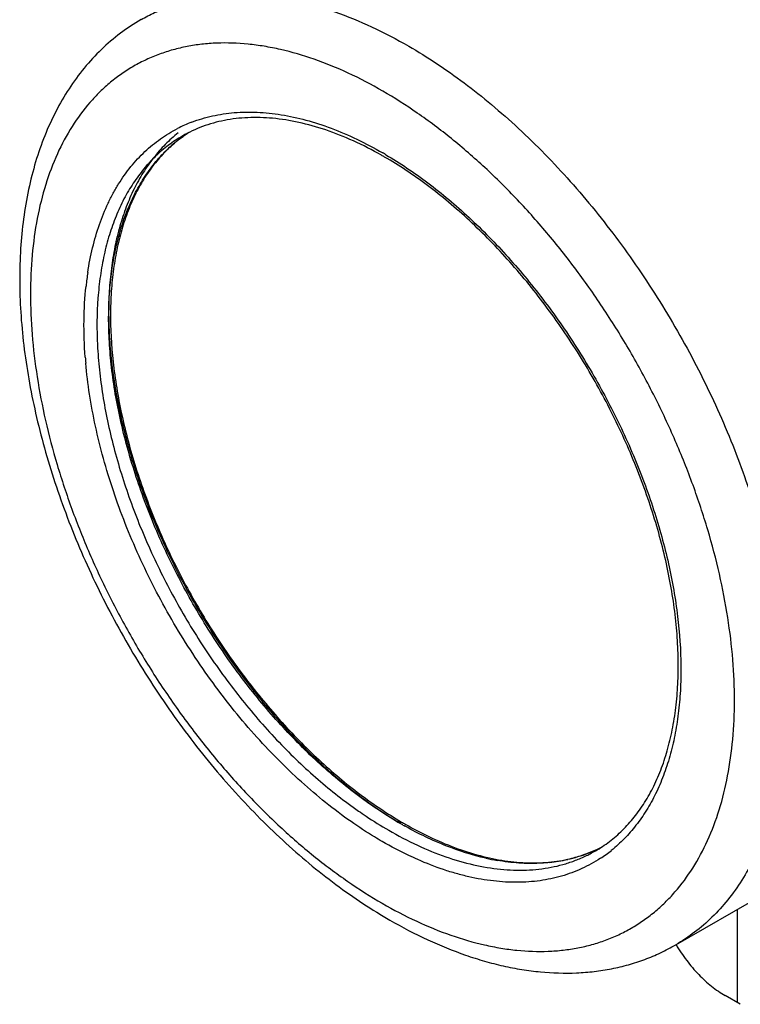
# Model space of a CAD drawing. Header units: inches. Extents: x 0 to 34, y 0 to 22.
# Tile 40 of 47: x 28.2 to 29.8, y 16.9 to 19. Entities that reach past the tile are written whole.
import ezdxf

# ---------------------------------------------------------------- set-up
doc = ezdxf.new("R2010")
doc.units = ezdxf.units.IN
doc.header["$LTSCALE"] = 1.87
doc.header["$MEASUREMENT"] = 0
doc.layers.get('0').update_dxf_attribs({"linetype": 'CONTINUOUS'})

msp = doc.modelspace()

# ---------------------------------------------------------------- linework, layer by layer
at = {"color": 7, "linetype": 'CONTINUOUS'}
for p, q in [((29.653, 17.0071), (30.9781, 17.7722)), ((29.7852, 17.0834), (29.7852, 16.8832)), ((29.7916, 16.8795), (29.759, 16.8983))]:
    msp.add_line(p, q, dxfattribs=at)
for centre, radius, start, end in [((28.7231, 18.4887), 0.3041, 110.8402, 117.211), ((28.7639, 18.5086), 0.2876, 122.8115, 125.6808), ((28.7686, 18.5005), 0.297, 122.5507, 125.4781), ((28.596, 17.9661), 0.8559, 59.4204, 59.961), ((28.6149, 17.9827), 0.8263, 59.9611, 60.5087), ((29.0734, 18.3473), 0.6894, 171.4231, 173.8521), ((29.3672, 18.3431), 0.9837, 184.3544, 185.0996), ((29.4756, 17.9819), 0.8252, 239.9608, 240.3938), ((29.488, 17.9922), 0.8364, 239.6112, 239.9611), ((29.4836, 17.9845), 0.8275, 239.9611, 240.3438), ((29.4715, 17.9747), 0.817, 240.3937, 240.7768), ((29.3619, 17.473), 0.2882, 294.3106, 296.9714), ((29.3576, 17.4802), 0.2965, 294.5261, 297.3595), ((29.3234, 17.4488), 0.3062, 303.3069, 308.7354), ((29.3537, 17.6719), 0.4908, 257.2902, 260.205), ((29.3473, 17.515), 0.333, 275.9683, 282.8957), ((29.5981, 18.0257), 1.1152, 238.2705, 239.9505)]:
    msp.add_arc(centre, radius, start, end, dxfattribs=at)
for points, knots in [([(28.5063, 18.9931), (28.5157, 18.9985), (28.535, 19.0086), (28.5652, 19.0213), (28.5967, 19.0314), (28.6294, 19.0391), (28.6631, 19.0443), (28.71, 19.0478), (28.7711, 19.0457), (28.8464, 19.033), (28.9238, 19.0104), (29.0027, 18.978), (29.0543, 18.9509), (29.0802, 18.936)], [0, 0, 0, 0, 0.053898, 0.108055, 0.162724, 0.218145, 0.274543, 0.332124, 0.451444, 0.577319, 0.710525, 0.851472, 1, 1, 1, 1]), ([(28.5063, 18.9931), (28.4909, 18.9842), (28.461, 18.9645), (28.4201, 18.9295), (28.3832, 18.8895), (28.3506, 18.8449), (28.3223, 18.7961), (28.2984, 18.7435), (28.2789, 18.6873), (28.2586, 18.6069), (28.2476, 18.5218), (28.245, 18.4336), (28.2473, 18.3644), (28.2539, 18.2934), (28.2646, 18.221), (28.2794, 18.1476), (28.2982, 18.0734), (28.3209, 17.9988), (28.3564, 17.8989), (28.4098, 17.7754), (28.4866, 17.6324), (28.5749, 17.4966), (28.6573, 17.3911), (28.7276, 17.3126), (28.7817, 17.2575), (28.8373, 17.2062), (28.8942, 17.1588), (28.9521, 17.1156), (28.9917, 17.0894), (29.0116, 17.0771)], [0, 0, 0, 0, 0.023587, 0.047263, 0.071205, 0.095553, 0.12041, 0.145887, 0.172091, 0.1991, 0.255718, 0.285416, 0.316028, 0.347527, 0.37987, 0.412998, 0.446837, 0.481303, 0.516299, 0.587449, 0.659411, 0.731245, 0.802021, 0.836744, 0.870882, 0.904344, 0.937062, 0.968973, 1, 1, 1, 1]), ([(29.0245, 18.8395), (29.0004, 18.8535), (28.9523, 18.8787), (28.879, 18.9088), (28.8181, 18.9266), (28.7704, 18.936), (28.7249, 18.9421), (28.68, 18.9437), (28.6364, 18.9405), (28.605, 18.9357), (28.5746, 18.9286), (28.5453, 18.9191), (28.5171, 18.9074), (28.4902, 18.8934), (28.4645, 18.8771), (28.4402, 18.8587), (28.4173, 18.8381), (28.3886, 18.8075), (28.3563, 18.7639), (28.3246, 18.7044), (28.2997, 18.6379), (28.2818, 18.5651), (28.2711, 18.4866), (28.2676, 18.4032), (28.2713, 18.3157), (28.2823, 18.2248), (28.3003, 18.1315), (28.3253, 18.0367), (28.357, 17.9412), (28.395, 17.846), (28.4391, 17.7519), (28.4887, 17.6599), (28.5435, 17.5709), (28.6029, 17.4856), (28.6663, 17.405), (28.7331, 17.3297), (28.8027, 17.2606), (28.8745, 17.1982), (28.9476, 17.1432), (28.9981, 17.111), (29.0234, 17.0964)], [0, 0, 0, 0, 0.030986, 0.060393, 0.088187, 0.101509, 0.114466, 0.139364, 0.15138, 0.163148, 0.174712, 0.186119, 0.197419, 0.208664, 0.219908, 0.231205, 0.242607, 0.254166, 0.277916, 0.302794, 0.329039, 0.356807, 0.386173, 0.417148, 0.44968, 0.483674, 0.518986, 0.555447, 0.592857, 0.630996, 0.669631, 0.708516, 0.747403, 0.786044, 0.824194, 0.861617, 0.898091, 0.933426, 0.967455, 1, 1, 1, 1]), ([(29.0802, 18.936), (29.1005, 18.9243), (29.1409, 18.8991), (29.2001, 18.8572), (29.2587, 18.8106), (29.3365, 18.7419), (29.4298, 18.646), (29.5153, 18.5403), (29.5794, 18.4498), (29.625, 18.3792), (29.6676, 18.3064), (29.7201, 18.2076), (29.777, 18.0816), (29.8221, 17.9526), (29.8501, 17.8496), (29.8667, 17.7739), (29.8791, 17.6994), (29.8872, 17.6266), (29.8909, 17.5557), (29.8902, 17.4872), (29.8852, 17.4215), (29.8729, 17.3398), (29.8521, 17.2628), (29.822, 17.1929), (29.7958, 17.1459), (29.7657, 17.1035), (29.7318, 17.0659), (29.6943, 17.0334), (29.667, 17.0152), (29.653, 17.0071)], [0, 0, 0, 0, 0.030662, 0.062409, 0.095147, 0.128782, 0.198364, 0.270331, 0.30691, 0.343709, 0.380596, 0.417437, 0.490438, 0.5617, 0.596387, 0.630292, 0.663318, 0.695379, 0.726401, 0.756331, 0.785131, 0.812783, 0.864665, 0.889043, 0.912484, 0.935122, 0.95712, 0.978674, 1, 1, 1, 1]), ([(29.0234, 17.0964), (29.0474, 17.0824), (29.0955, 17.0572), (29.1689, 17.0271), (29.2298, 17.0093), (29.2774, 16.9999), (29.323, 16.9938), (29.3679, 16.9922), (29.4115, 16.9954), (29.4429, 17.0002), (29.4733, 17.0073), (29.5026, 17.0168), (29.5308, 17.0285), (29.5577, 17.0425), (29.5833, 17.0588), (29.6076, 17.0772), (29.6305, 17.0978), (29.6593, 17.1284), (29.6915, 17.172), (29.7232, 17.2315), (29.7482, 17.298), (29.766, 17.3708), (29.7768, 17.4493), (29.7803, 17.5327), (29.7765, 17.6202), (29.7656, 17.7111), (29.7475, 17.8044), (29.7225, 17.8992), (29.6909, 17.9947), (29.6528, 18.0899), (29.6088, 18.184), (29.5591, 18.276), (29.5044, 18.3651), (29.445, 18.4503), (29.3816, 18.5309), (29.3148, 18.6062), (29.2452, 18.6753), (29.1734, 18.7377), (29.1002, 18.7927), (29.0498, 18.8249), (29.0245, 18.8395)], [0, 0, 0, 0, 0.030986, 0.060393, 0.088187, 0.101509, 0.114466, 0.139364, 0.15138, 0.163148, 0.174712, 0.186119, 0.197419, 0.208664, 0.219908, 0.231205, 0.242607, 0.254166, 0.277916, 0.302794, 0.329039, 0.356807, 0.386173, 0.417148, 0.44968, 0.483674, 0.518986, 0.555447, 0.592857, 0.630996, 0.669631, 0.708516, 0.747403, 0.786044, 0.824194, 0.861617, 0.898091, 0.933426, 0.967455, 1, 1, 1, 1]), ([(28.6149, 18.7729), (28.6293, 18.7784), (28.6593, 18.7874), (28.7066, 18.7944), (28.7562, 18.7951), (28.8078, 18.7897), (28.8609, 18.778), (28.9151, 18.7603), (28.9702, 18.7366), (29.0063, 18.7175), (29.0244, 18.707)], [0, 0, 0, 0, 0.107722, 0.218559, 0.333748, 0.454255, 0.580803, 0.713874, 0.853671, 1, 1, 1, 1]), ([(29.0216, 18.7019), (29.002, 18.713), (28.963, 18.733), (28.9036, 18.7568), (28.8456, 18.7732), (28.7895, 18.7822), (28.7359, 18.7838), (28.6852, 18.778), (28.6379, 18.7648), (28.6086, 18.7511), (28.5949, 18.7431)], [0, 0, 0, 0, 0.150671, 0.293119, 0.427256, 0.55344, 0.672385, 0.785279, 0.893865, 1, 1, 1, 1]), ([(28.3917, 18.4502), (28.3944, 18.468), (28.4012, 18.5028), (28.4156, 18.5526), (28.4313, 18.5913), (28.4458, 18.6201), (28.4614, 18.6468), (28.4832, 18.6776), (28.5133, 18.7102), (28.5468, 18.7377), (28.5714, 18.7527), (28.5841, 18.7592)], [0, 0, 0, 0, 0.143496, 0.280386, 0.41104, 0.474233, 0.536109, 0.656326, 0.77283, 0.886907, 1, 1, 1, 1]), ([(28.5857, 18.7498), (28.576, 18.7421), (28.5574, 18.7253), (28.5322, 18.6967), (28.5098, 18.6646), (28.4902, 18.6293), (28.4736, 18.5908), (28.4599, 18.5493), (28.4492, 18.5052), (28.4417, 18.4585), (28.4373, 18.4096), (28.436, 18.3586), (28.4379, 18.3059), (28.4429, 18.2516), (28.4511, 18.1961), (28.4662, 18.1199), (28.4927, 18.0233), (28.5355, 17.9082), (28.5889, 17.7947), (28.6517, 17.6852), (28.7227, 17.5818), (28.8006, 17.4865), (28.8707, 17.4146), (28.929, 17.3629), (28.9729, 17.3276), (29.0174, 17.2957), (29.0477, 17.2763), (29.0629, 17.2673)], [0, 0, 0, 0, 0.021344, 0.043134, 0.065543, 0.08872, 0.112781, 0.13782, 0.163895, 0.191043, 0.219276, 0.248582, 0.278932, 0.310281, 0.342567, 0.375717, 0.444244, 0.515105, 0.58742, 0.660249, 0.73263, 0.803624, 0.872337, 0.9056, 0.938019, 0.969514, 1, 1, 1, 1]), ([(28.5949, 18.7431), (28.5845, 18.7371), (28.5643, 18.7238), (28.5365, 18.7), (28.5112, 18.6727), (28.4885, 18.6419), (28.4686, 18.6079), (28.4515, 18.5707), (28.4374, 18.5306), (28.4262, 18.4878), (28.4181, 18.4425), (28.4112, 18.3778), (28.4108, 18.3102), (28.4163, 18.2407), (28.4235, 18.1864), (28.4338, 18.131), (28.4517, 18.0554), (28.4814, 17.9601), (28.5196, 17.8665), (28.5554, 17.7924), (28.5944, 17.7193), (28.6485, 17.6312), (28.7093, 17.5483), (28.7613, 17.486), (28.8015, 17.442), (28.8428, 17.4006), (28.8985, 17.3499), (28.9425, 17.3154), (28.9726, 17.2944)], [0, 0, 0, 0, 0.021312, 0.042832, 0.064759, 0.087275, 0.110532, 0.13466, 0.159756, 0.185887, 0.213098, 0.241403, 0.301228, 0.332708, 0.365151, 0.398488, 0.432634, 0.50296, 0.57532, 0.611987, 0.648814, 0.722449, 0.795275, 0.831098, 0.86637, 0.900986, 0.934856, 1, 1, 1, 1]), ([(29.0624, 17.2675), (29.0472, 17.2763), (29.0167, 17.2952), (28.9562, 17.3379), (28.8822, 17.3997), (28.813, 17.4701), (28.7599, 17.5317), (28.7083, 17.5973), (28.6485, 17.6841), (28.5855, 17.7942), (28.5408, 17.8896), (28.5105, 17.9673), (28.4843, 18.044), (28.4588, 18.1389), (28.4431, 18.2337), (28.4372, 18.3071), (28.436, 18.3597), (28.4381, 18.4104), (28.4434, 18.4589), (28.4519, 18.5051), (28.4635, 18.5486), (28.4783, 18.5893), (28.496, 18.6269), (28.5168, 18.6612), (28.5404, 18.6921), (28.5667, 18.7194), (28.5861, 18.7351), (28.5962, 18.7423)], [0, 0, 0, 0, 0.030413, 0.061884, 0.127612, 0.196501, 0.231902, 0.267784, 0.340495, 0.413665, 0.486291, 0.522099, 0.557407, 0.626063, 0.691472, 0.722763, 0.75302, 0.782195, 0.810267, 0.837228, 0.863096, 0.88792, 0.91177, 0.934753, 0.957005, 0.97869, 1, 1, 1, 1]), ([(28.5961, 18.7422), (28.5864, 18.7352), (28.5676, 18.7198), (28.542, 18.6932), (28.519, 18.6629), (28.4988, 18.6292), (28.4815, 18.5922), (28.467, 18.5521), (28.4556, 18.509), (28.4472, 18.4632), (28.4421, 18.415), (28.4393, 18.3465), (28.4444, 18.2561), (28.4629, 18.1443), (28.4937, 18.0294), (28.5361, 17.9136), (28.5892, 17.7995), (28.6521, 17.6893), (28.7234, 17.5852), (28.8017, 17.4895), (28.8721, 17.4174), (28.9307, 17.3656), (28.9748, 17.3305), (29.0193, 17.2988), (29.0497, 17.2796), (29.0649, 17.2707)], [0, 0, 0, 0, 0.020778, 0.041978, 0.063787, 0.086386, 0.109923, 0.1345, 0.160185, 0.187016, 0.215007, 0.244147, 0.305699, 0.371246, 0.440117, 0.511486, 0.584421, 0.657928, 0.730991, 0.802613, 0.871848, 0.905312, 0.937884, 0.969477, 1, 1, 1, 1]), ([(29.0314, 18.7029), (29.0467, 18.6939), (29.0772, 18.6745), (29.1378, 18.6313), (29.2119, 18.5688), (29.2958, 18.483), (29.3609, 18.4036), (29.4099, 18.3358), (29.4566, 18.265), (29.5096, 18.1731), (29.5635, 18.0589), (29.6, 17.9615), (29.6234, 17.8834), (29.6378, 17.8258), (29.6492, 17.7688), (29.6601, 17.6953), (29.6651, 17.6232), (29.6636, 17.5535), (29.6592, 17.5041), (29.6517, 17.457), (29.6411, 17.4125), (29.6274, 17.3707), (29.6107, 17.3318), (29.5911, 17.296), (29.5686, 17.2636), (29.5434, 17.2347), (29.5247, 17.2177), (29.5149, 17.2099)], [0, 0, 0, 0, 0.030422, 0.061861, 0.127428, 0.196059, 0.266995, 0.303057, 0.339356, 0.41217, 0.484491, 0.555377, 0.590011, 0.623963, 0.657138, 0.689451, 0.751186, 0.780524, 0.808788, 0.835968, 0.862074, 0.887139, 0.911226, 0.934423, 0.956848, 0.97865, 1, 1, 1, 1]), ([(29.4808, 17.2089), (29.4912, 17.2149), (29.5115, 17.2284), (29.5394, 17.2527), (29.5647, 17.2808), (29.5873, 17.3127), (29.6069, 17.3483), (29.6236, 17.3874), (29.6372, 17.4297), (29.6475, 17.475), (29.6546, 17.5232), (29.6584, 17.5738), (29.6588, 17.6267), (29.6558, 17.6815), (29.6494, 17.738), (29.6397, 17.7957), (29.6266, 17.8545), (29.6104, 17.9139), (29.591, 17.9737), (29.5609, 18.0538), (29.5162, 18.1525), (29.4524, 18.2666), (29.3796, 18.3743), (29.2993, 18.4733), (29.2269, 18.5478), (29.1666, 18.601), (29.1212, 18.6371), (29.0754, 18.6695), (29.0441, 18.689), (29.0285, 18.698)], [0, 0, 0, 0, 0.02051, 0.041322, 0.062641, 0.084673, 0.107605, 0.131585, 0.156703, 0.183018, 0.210556, 0.239318, 0.269276, 0.300384, 0.332578, 0.365776, 0.399887, 0.434805, 0.470418, 0.506604, 0.580168, 0.654452, 0.728365, 0.800833, 0.870832, 0.904627, 0.937483, 0.969307, 1, 1, 1, 1]), ([(28.3863, 18.2684), (28.3843, 18.2945), (28.3825, 18.3455), (28.3853, 18.3965), (28.388, 18.4212)], [0, 0, 0, 0, 0.513159, 1, 1, 1, 1]), ([(28.9566, 17.2716), (28.9194, 17.2977), (28.8462, 17.3566), (28.7453, 17.4593), (28.6523, 17.5762), (28.5835, 17.6828), (28.5345, 17.7724), (28.5013, 17.8411), (28.4718, 17.9107), (28.4462, 17.9807), (28.4248, 18.0506), (28.4077, 18.1199), (28.395, 18.1881), (28.3894, 18.2334), (28.3874, 18.2557)], [0, 0, 0, 0, 0.116753, 0.240348, 0.368805, 0.499768, 0.565434, 0.630791, 0.695529, 0.759347, 0.821958, 0.883096, 0.942513, 1, 1, 1, 1]), ([(28.9726, 17.2944), (28.9779, 17.2906), (28.9991, 17.2762), (29.0208, 17.2626), (29.0374, 17.253)], [0, 0, 0, 0, 0.254755, 1, 1, 1, 1]), ([(29.0235, 17.2289), (29.0178, 17.2321), (28.9951, 17.2456), (28.973, 17.2601), (28.9566, 17.2716)], [0, 0, 0, 0, 0.245193, 1, 1, 1, 1]), ([(29.0374, 17.253), (29.0574, 17.2414), (29.0973, 17.2205), (29.1582, 17.1955), (29.218, 17.1781), (29.2762, 17.1683), (29.3322, 17.1663), (29.377, 17.1713), (29.4109, 17.1792), (29.4352, 17.1871), (29.4586, 17.1969), (29.4735, 17.2047), (29.4808, 17.2089)], [0, 0, 0, 0, 0.148524, 0.289493, 0.422721, 0.548605, 0.667928, 0.781837, 0.837263, 0.891936, 0.946098, 1, 1, 1, 1]), ([(29.2457, 17.1931), (29.2165, 17.1997), (29.1727, 17.2137), (29.1157, 17.2387), (29.087, 17.2536), (29.0726, 17.2617)], [0, 0, 0, 0, 0.480277, 0.735357, 1, 1, 1, 1]), ([(29.0741, 17.2654), (29.0924, 17.255), (29.1289, 17.236), (29.1844, 17.213), (29.2389, 17.1962), (29.2919, 17.1858), (29.343, 17.182), (29.3918, 17.1846), (29.4378, 17.1937), (29.4668, 17.2041), (29.4805, 17.2103)], [0, 0, 0, 0, 0.148561, 0.289778, 0.423527, 0.550072, 0.669951, 0.783997, 0.8935, 1, 1, 1, 1]), ([(29.0997, 17.1901), (29.0933, 17.1929), (29.0674, 17.2048), (29.0421, 17.2181), (29.0235, 17.2289)], [0, 0, 0, 0, 0.24429, 1, 1, 1, 1]), ([(29.4807, 17.2104), (29.4713, 17.2061), (29.4519, 17.1984), (29.4319, 17.1928), (29.4216, 17.1904)], [0, 0, 0, 0, 0.496654, 1, 1, 1, 1]), ([(29.4915, 17.1929), (29.4787, 17.1845), (29.4518, 17.1696), (29.4081, 17.1535), (29.3615, 17.1437), (29.3124, 17.1403), (29.2612, 17.1433), (29.2175, 17.1509), (29.182, 17.16), (29.1451, 17.1714), (29.1178, 17.1821), (29.0997, 17.1901)], [0, 0, 0, 0, 0.111939, 0.224934, 0.340609, 0.460406, 0.585486, 0.716735, 0.784899, 0.854815, 1, 1, 1, 1]), ([(29.3315, 17.182), (29.3265, 17.1821), (29.3059, 17.1831), (29.2855, 17.1856), (29.2702, 17.1883)], [0, 0, 0, 0, 0.244723, 1, 1, 1, 1]), ([(29.382, 17.1838), (29.3778, 17.1834), (29.3611, 17.1819), (29.3442, 17.1816), (29.3315, 17.182)], [0, 0, 0, 0, 0.246078, 1, 1, 1, 1]), ([(29.0396, 17.0603), (29.0661, 17.045), (29.1192, 17.0173), (29.1878, 16.9893), (29.2424, 16.972), (29.2828, 16.9616), (29.3228, 16.9539), (29.3752, 16.9471), (29.4273, 16.9455), (29.4783, 16.9496), (29.5154, 16.9554), (29.5517, 16.964), (29.5868, 16.9754), (29.6207, 16.9896), (29.6424, 17.001), (29.653, 17.0071)], [0, 0, 0, 0, 0.142109, 0.278289, 0.344171, 0.408647, 0.471807, 0.533749, 0.654331, 0.713306, 0.771536, 0.829145, 0.886293, 0.943174, 1, 1, 1, 1]), ([(29.6537, 17.0076), (29.6607, 16.9959), (29.6757, 16.9736), (29.7013, 16.9436), (29.7247, 16.9219), (29.7442, 16.9074), (29.7541, 16.9012), (29.759, 16.8983)], [0, 0, 0, 0, 0.266225, 0.525212, 0.771424, 0.888243, 1, 1, 1, 1])]:
    msp.add_open_spline(points, degree=3, knots=knots, dxfattribs=at)

doc.saveas('drawing.dxf')
